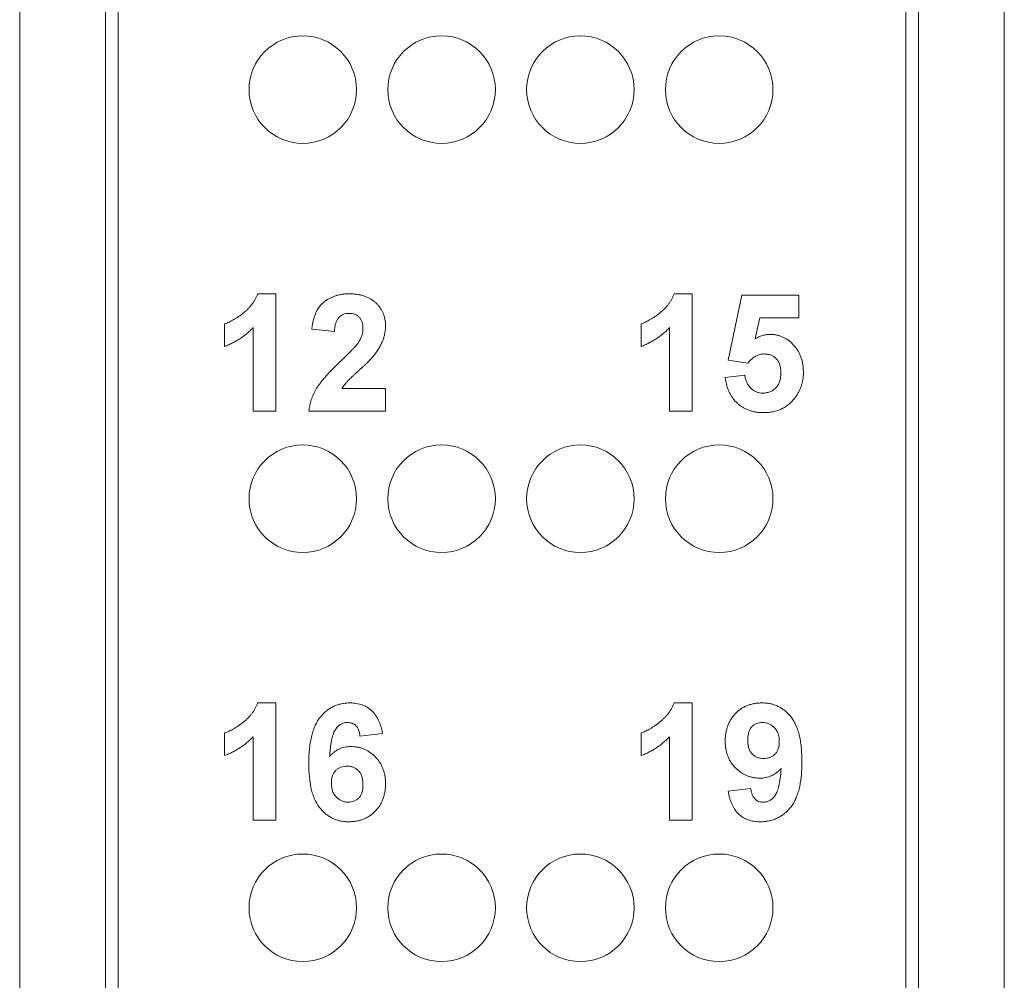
# Paper-space layout 'Sheet2' of a CAD drawing. Header units: inches. Extents: x 1 to 35, y 0.9 to 23.2.
# Tile 3 of 31: x 7.2 to 8.7, y 9.2 to 10.8. Entities that reach past the tile are written whole.
import ezdxf

# ---------------------------------------------------------------- set-up
doc = ezdxf.new("R2010")
doc.units = ezdxf.units.IN
doc.header["$MEASUREMENT"] = 0

psp = doc.layouts.new('Sheet2')

# ---------------------------------------------------------------- linework, layer by layer
at = {"color": 7, "linetype": 'Continuous', "lineweight": 0}
for p, q in [((7.155, 21.6753), (7.155, 3.1398)), ((8.7298, 3.1398), (8.7298, 21.6753)), ((7.2924, 12.3589), (7.2924, 8.3764)), ((8.5924, 8.3764), (8.5924, 12.3589)), ((7.3124, 8.3964), (7.3124, 12.3389)), ((8.5724, 12.3389), (8.5724, 8.3964)), ((7.5356, 10.3354), (7.5645, 10.3354)), ((7.5645, 10.3354), (7.5645, 10.1478)), ((8.2016, 10.3354), (8.2305, 10.3354)), ((8.2305, 10.3354), (8.2305, 10.1478)), ((8.2883, 10.2292), (8.3099, 10.333)), ((8.3099, 10.333), (8.4013, 10.333)), ((8.4013, 10.333), (8.4013, 10.2969)), ((7.4828, 10.2512), (7.4828, 10.2873)), ((8.1488, 10.2512), (8.1488, 10.2873)), ((8.3388, 10.2969), (8.3315, 10.2634)), ((8.4013, 10.2969), (8.3388, 10.2969)), ((7.5285, 10.1478), (7.5285, 10.2813)), ((7.6583, 10.2752), (7.6223, 10.2788)), ((8.1945, 10.1478), (8.1945, 10.2813)), ((8.3198, 10.2247), (8.2883, 10.2292)), ((8.2834, 10.2014), (8.3147, 10.2055)), ((7.6704, 10.1838), (7.7401, 10.1838)), ((7.7401, 10.1838), (7.7401, 10.1478)), ((7.5645, 10.1478), (7.5285, 10.1478)), ((7.7401, 10.1478), (7.6174, 10.1478)), ((8.2305, 10.1478), (8.1945, 10.1478)), ((7.5356, 9.6814), (7.5645, 9.6814)), ((7.5645, 9.6814), (7.5645, 9.4938)), ((8.2016, 9.6814), (8.2305, 9.6814)), ((8.2305, 9.6814), (8.2305, 9.4938)), ((7.4828, 9.5972), (7.4828, 9.6333)), ((7.5285, 9.4938), (7.5285, 9.6273)), ((7.7353, 9.6324), (7.6992, 9.6284)), ((8.1488, 9.5972), (8.1488, 9.6333)), ((8.1945, 9.4938), (8.1945, 9.6273)), ((8.2883, 9.5403), (8.3243, 9.5443)), ((7.5645, 9.4938), (7.5285, 9.4938)), ((8.2305, 9.4938), (8.1945, 9.4938))]:
    psp.add_line(p, q, dxfattribs=at)
for centre in [(7.6078, 10.6618), (7.8298, 10.6618), (8.0518, 10.6618), (8.2738, 10.6618), (7.6078, 10.0078), (7.8298, 10.0078), (8.0518, 10.0078), (8.2738, 10.0078), (7.6078, 9.3538), (7.8298, 9.3538), (8.0518, 9.3538), (8.2738, 9.3538)]:
    psp.add_circle(centre, 0.086, dxfattribs=at)
for points, knots in [([(7.4828, 10.2873), (7.4852, 10.2882), (7.4902, 10.29), (7.4976, 10.2941), (7.5054, 10.299), (7.5119, 10.3039), (7.517, 10.3082), (7.5206, 10.3117), (7.524, 10.3153), (7.5269, 10.319), (7.5296, 10.3229), (7.5319, 10.3269), (7.534, 10.331), (7.5351, 10.3339), (7.5356, 10.3354)], [0, 0, 0, 0, 0.104473, 0.218653, 0.342856, 0.479269, 0.549541, 0.617424, 0.683535, 0.748597, 0.812176, 0.874869, 0.937429, 1, 1, 1, 1]), ([(7.6223, 10.2788), (7.6225, 10.2812), (7.6231, 10.2859), (7.6245, 10.2927), (7.6263, 10.299), (7.6285, 10.3047), (7.6311, 10.3099), (7.6342, 10.3145), (7.6377, 10.3187), (7.6416, 10.3223), (7.6459, 10.3254), (7.6503, 10.328), (7.6551, 10.3303), (7.6601, 10.3321), (7.6653, 10.3336), (7.6709, 10.3346), (7.6766, 10.3353), (7.6805, 10.3353), (7.6825, 10.3354)], [0, 0, 0, 0, 0.079428, 0.153998, 0.224119, 0.289905, 0.352697, 0.412684, 0.470565, 0.527425, 0.583753, 0.639984, 0.696615, 0.753752, 0.812726, 0.872976, 0.935041, 1, 1, 1, 1]), ([(7.6825, 10.3354), (7.6847, 10.3353), (7.689, 10.3352), (7.6952, 10.3346), (7.701, 10.3334), (7.7065, 10.3318), (7.7116, 10.3298), (7.7164, 10.3272), (7.7208, 10.3242), (7.7248, 10.3208), (7.7284, 10.3171), (7.7315, 10.313), (7.7342, 10.3088), (7.7364, 10.3044), (7.738, 10.2997), (7.7392, 10.2947), (7.74, 10.2896), (7.7401, 10.2861), (7.7401, 10.2843)], [0, 0, 0, 0, 0.075665, 0.147367, 0.216064, 0.281671, 0.345426, 0.407446, 0.46844, 0.529485, 0.58973, 0.648582, 0.705982, 0.763125, 0.820307, 0.878491, 0.938232, 1, 1, 1, 1]), ([(8.1488, 10.2873), (8.1512, 10.2882), (8.1562, 10.29), (8.1636, 10.2941), (8.1714, 10.299), (8.1779, 10.3039), (8.183, 10.3082), (8.1866, 10.3117), (8.19, 10.3153), (8.1929, 10.319), (8.1956, 10.3229), (8.1979, 10.3269), (8.2, 10.331), (8.2011, 10.3339), (8.2016, 10.3354)], [0, 0, 0, 0, 0.104473, 0.218653, 0.342856, 0.479269, 0.549541, 0.617424, 0.683535, 0.748597, 0.812176, 0.874869, 0.937429, 1, 1, 1, 1]), ([(7.6818, 10.3041), (7.6802, 10.304), (7.677, 10.3039), (7.6725, 10.3026), (7.6686, 10.3005), (7.6658, 10.298), (7.6639, 10.2956), (7.6626, 10.2935), (7.6615, 10.2911), (7.6605, 10.2885), (7.6597, 10.2856), (7.6591, 10.2824), (7.6586, 10.2789), (7.6584, 10.2765), (7.6583, 10.2752)], [0, 0, 0, 0, 0.116879, 0.225785, 0.330029, 0.434785, 0.48963, 0.548322, 0.610834, 0.67773, 0.749232, 0.826888, 0.910127, 1, 1, 1, 1]), ([(7.704, 10.2795), (7.704, 10.2814), (7.7038, 10.2849), (7.7028, 10.2899), (7.7009, 10.2942), (7.6982, 10.2978), (7.695, 10.3007), (7.6911, 10.3027), (7.6866, 10.3039), (7.6834, 10.304), (7.6818, 10.3041)], [0, 0, 0, 0, 0.149074, 0.282036, 0.405388, 0.52179, 0.635046, 0.748908, 0.868769, 1, 1, 1, 1]), ([(7.7401, 10.2843), (7.7401, 10.2823), (7.74, 10.2782), (7.7391, 10.2722), (7.7378, 10.2664), (7.7358, 10.2606), (7.7333, 10.2549), (7.7301, 10.2491), (7.7264, 10.2431), (7.7234, 10.2393), (7.7219, 10.2373)], [0, 0, 0, 0, 0.119176, 0.236427, 0.352664, 0.469086, 0.589463, 0.717601, 0.854189, 1, 1, 1, 1]), ([(7.5285, 10.2813), (7.5268, 10.2797), (7.5236, 10.2764), (7.5184, 10.2718), (7.513, 10.2675), (7.5074, 10.2635), (7.5015, 10.26), (7.4955, 10.2567), (7.4893, 10.2537), (7.4849, 10.252), (7.4828, 10.2512)], [0, 0, 0, 0, 0.126567, 0.251416, 0.376412, 0.500467, 0.624193, 0.748142, 0.873873, 1, 1, 1, 1]), ([(7.6969, 10.2578), (7.698, 10.2596), (7.7001, 10.2631), (7.7024, 10.2686), (7.7038, 10.274), (7.7039, 10.2777), (7.704, 10.2795)], [0, 0, 0, 0, 0.272796, 0.526191, 0.766904, 1, 1, 1, 1]), ([(8.1945, 10.2813), (8.1928, 10.2797), (8.1896, 10.2764), (8.1844, 10.2718), (8.179, 10.2675), (8.1734, 10.2635), (8.1675, 10.26), (8.1615, 10.2567), (8.1553, 10.2537), (8.1509, 10.252), (8.1488, 10.2512)], [0, 0, 0, 0, 0.126567, 0.251416, 0.376412, 0.500467, 0.624193, 0.748142, 0.873873, 1, 1, 1, 1]), ([(8.3315, 10.2634), (8.3334, 10.2645), (8.337, 10.2666), (8.3428, 10.2688), (8.3487, 10.2702), (8.3527, 10.2703), (8.3546, 10.2704)], [0, 0, 0, 0, 0.265013, 0.516088, 0.759917, 1, 1, 1, 1]), ([(8.3546, 10.2704), (8.3565, 10.2704), (8.3601, 10.2703), (8.3655, 10.2695), (8.3706, 10.2682), (8.3755, 10.2662), (8.3802, 10.2639), (8.3847, 10.261), (8.3889, 10.2575), (8.3929, 10.2535), (8.3966, 10.2492), (8.3998, 10.2445), (8.4025, 10.2394), (8.4047, 10.2341), (8.4064, 10.2284), (8.4076, 10.2224), (8.4084, 10.2161), (8.4085, 10.2118), (8.4085, 10.2096)], [0, 0, 0, 0, 0.060903, 0.120307, 0.178022, 0.235663, 0.293592, 0.351902, 0.412204, 0.474244, 0.537404, 0.599729, 0.662317, 0.725952, 0.790761, 0.857964, 0.92752, 1, 1, 1, 1]), ([(7.6682, 10.2275), (7.67, 10.2293), (7.6736, 10.2327), (7.6786, 10.2376), (7.683, 10.2421), (7.6869, 10.246), (7.6902, 10.2496), (7.693, 10.2527), (7.6952, 10.2554), (7.6964, 10.2571), (7.6969, 10.2578)], [0, 0, 0, 0, 0.185087, 0.352351, 0.50307, 0.636624, 0.752478, 0.851888, 0.934341, 1, 1, 1, 1]), ([(7.7219, 10.2373), (7.7214, 10.2366), (7.7201, 10.235), (7.7181, 10.2327), (7.7156, 10.2301), (7.7129, 10.2272), (7.7098, 10.2242), (7.7065, 10.2209), (7.7027, 10.2175), (7.6988, 10.2139), (7.6948, 10.2103), (7.6912, 10.207), (7.6879, 10.204), (7.6851, 10.2013), (7.6826, 10.1989), (7.6805, 10.1969), (7.6788, 10.1952), (7.6765, 10.1925), (7.6735, 10.1889), (7.6714, 10.1855), (7.6704, 10.1838)], [0, 0, 0, 0, 0.036976, 0.079195, 0.126705, 0.179189, 0.237376, 0.300567, 0.369164, 0.443125, 0.516034, 0.58249, 0.642156, 0.69464, 0.740701, 0.779612, 0.812098, 0.837839, 0.922987, 1, 1, 1, 1]), ([(8.346, 10.2392), (8.3448, 10.2391), (8.3424, 10.239), (8.3389, 10.2383), (8.3354, 10.2372), (8.332, 10.2356), (8.3288, 10.2335), (8.3257, 10.231), (8.3226, 10.2281), (8.3207, 10.2259), (8.3198, 10.2247)], [0, 0, 0, 0, 0.1164609, 0.2323413, 0.3483545, 0.4675094, 0.5904609, 0.7188541, 0.8550053, 1, 1, 1, 1]), ([(8.3724, 10.2088), (8.3724, 10.2101), (8.3724, 10.2124), (8.372, 10.2159), (8.3715, 10.2191), (8.3706, 10.2221), (8.3697, 10.2248), (8.3684, 10.2273), (8.3669, 10.2296), (8.3652, 10.2316), (8.3632, 10.2334), (8.3612, 10.235), (8.359, 10.2362), (8.3567, 10.2373), (8.3542, 10.2382), (8.3516, 10.2387), (8.3489, 10.2391), (8.347, 10.2391), (8.346, 10.2392)], [0, 0, 0, 0, 0.080746, 0.156054, 0.227949, 0.294692, 0.358791, 0.419934, 0.478868, 0.537288, 0.594404, 0.650242, 0.70561, 0.761234, 0.818529, 0.876681, 0.937362, 1, 1, 1, 1]), ([(7.6174, 10.1478), (7.6179, 10.1508), (7.6187, 10.157), (7.6213, 10.166), (7.6247, 10.1748), (7.6284, 10.182), (7.6321, 10.1877), (7.6355, 10.1924), (7.6395, 10.1974), (7.6441, 10.2028), (7.6492, 10.2085), (7.655, 10.2146), (7.6614, 10.2209), (7.6659, 10.2253), (7.6682, 10.2275)], [0, 0, 0, 0, 0.096358, 0.1926621, 0.2894567, 0.3884817, 0.4419241, 0.5015242, 0.5678862, 0.6406005, 0.720369, 0.8066357, 0.9000153, 1, 1, 1, 1]), ([(8.3147, 10.2055), (8.3151, 10.2034), (8.3157, 10.1993), (8.3178, 10.1936), (8.3207, 10.1886), (8.3244, 10.1843), (8.3286, 10.1809), (8.3332, 10.1784), (8.3382, 10.1769), (8.3416, 10.1767), (8.3434, 10.1766)], [0, 0, 0, 0, 0.144356, 0.277981, 0.405676, 0.531791, 0.654121, 0.769534, 0.88397, 1, 1, 1, 1]), ([(8.3434, 10.1766), (8.3444, 10.1766), (8.3463, 10.1767), (8.3492, 10.1771), (8.352, 10.1777), (8.3547, 10.1786), (8.3571, 10.1798), (8.3596, 10.1811), (8.3618, 10.1828), (8.364, 10.1846), (8.366, 10.1868), (8.3677, 10.1892), (8.3692, 10.1918), (8.3704, 10.1947), (8.3713, 10.1979), (8.372, 10.2013), (8.3723, 10.205), (8.3724, 10.2075), (8.3724, 10.2088)], [0, 0, 0, 0, 0.061344, 0.120081, 0.178262, 0.234721, 0.291289, 0.347556, 0.404569, 0.463247, 0.522887, 0.582212, 0.643613, 0.707507, 0.774448, 0.845529, 0.92025, 1, 1, 1, 1]), ([(8.4085, 10.2096), (8.4085, 10.2078), (8.4084, 10.2041), (8.4078, 10.1987), (8.4067, 10.1934), (8.4053, 10.1883), (8.4034, 10.1834), (8.4011, 10.1786), (8.3984, 10.1739), (8.3963, 10.171), (8.3952, 10.1695)], [0, 0, 0, 0, 0.129302, 0.254912, 0.379544, 0.501971, 0.625189, 0.748179, 0.873348, 1, 1, 1, 1]), ([(8.3449, 10.1454), (8.3427, 10.1454), (8.3386, 10.1455), (8.3326, 10.1462), (8.3269, 10.1474), (8.3215, 10.1491), (8.3163, 10.1512), (8.3115, 10.1538), (8.307, 10.1569), (8.3028, 10.1605), (8.2989, 10.1644), (8.2955, 10.1688), (8.2924, 10.1734), (8.2898, 10.1784), (8.2876, 10.1837), (8.2858, 10.1893), (8.2843, 10.1952), (8.2837, 10.1993), (8.2834, 10.2014)], [0, 0, 0, 0, 0.068689, 0.134118, 0.197587, 0.25872, 0.318973, 0.378584, 0.437971, 0.49798, 0.558079, 0.61768, 0.677857, 0.738906, 0.800983, 0.864946, 0.931345, 1, 1, 1, 1]), ([(8.3952, 10.1695), (8.3937, 10.1676), (8.3906, 10.1638), (8.3854, 10.1588), (8.3797, 10.1547), (8.3736, 10.1512), (8.367, 10.1486), (8.36, 10.1467), (8.3526, 10.1456), (8.3475, 10.1454), (8.3449, 10.1454)], [0, 0, 0, 0, 0.127256, 0.250454, 0.370891, 0.490633, 0.612068, 0.736148, 0.86517, 1, 1, 1, 1]), ([(7.4828, 9.6333), (7.4852, 9.6342), (7.4902, 9.636), (7.4976, 9.6401), (7.5054, 9.645), (7.5119, 9.6499), (7.517, 9.6542), (7.5206, 9.6577), (7.524, 9.6613), (7.5269, 9.665), (7.5296, 9.6689), (7.5319, 9.6729), (7.534, 9.677), (7.5351, 9.6799), (7.5356, 9.6814)], [0, 0, 0, 0, 0.104473, 0.218653, 0.342856, 0.479269, 0.549541, 0.617424, 0.683535, 0.748597, 0.812176, 0.874869, 0.937429, 1, 1, 1, 1]), ([(7.6174, 9.585), (7.6175, 9.5892), (7.6176, 9.5971), (7.6185, 9.6086), (7.6199, 9.6192), (7.6219, 9.6288), (7.6245, 9.6376), (7.6276, 9.6456), (7.6314, 9.6526), (7.6357, 9.6588), (7.6405, 9.6641), (7.6457, 9.6687), (7.6512, 9.6726), (7.657, 9.6759), (7.6633, 9.6783), (7.6698, 9.6801), (7.6767, 9.6812), (7.6814, 9.6813), (7.6838, 9.6814)], [0, 0, 0, 0, 0.093231, 0.180145, 0.26072, 0.335343, 0.404394, 0.468663, 0.528671, 0.585124, 0.639046, 0.691174, 0.741714, 0.791947, 0.842075, 0.893016, 0.945666, 1, 1, 1, 1]), ([(7.6838, 9.6814), (7.6855, 9.6813), (7.6888, 9.6813), (7.6937, 9.6806), (7.6983, 9.6797), (7.7027, 9.6783), (7.7069, 9.6766), (7.7108, 9.6744), (7.7146, 9.6718), (7.7181, 9.6689), (7.7213, 9.6655), (7.7243, 9.6618), (7.7269, 9.6578), (7.7292, 9.6534), (7.7312, 9.6487), (7.7329, 9.6436), (7.7343, 9.6381), (7.735, 9.6343), (7.7353, 9.6324)], [0, 0, 0, 0, 0.064755, 0.126587, 0.186848, 0.245668, 0.302819, 0.360317, 0.417887, 0.476069, 0.535049, 0.595086, 0.656375, 0.719422, 0.784944, 0.853154, 0.924885, 1, 1, 1, 1]), ([(8.1488, 9.6333), (8.1512, 9.6342), (8.1562, 9.636), (8.1636, 9.6401), (8.1714, 9.645), (8.1779, 9.6499), (8.183, 9.6542), (8.1866, 9.6577), (8.19, 9.6613), (8.1929, 9.665), (8.1956, 9.6689), (8.1979, 9.6729), (8.2, 9.677), (8.2011, 9.6799), (8.2016, 9.6814)], [0, 0, 0, 0, 0.104473, 0.218653, 0.342856, 0.479269, 0.549541, 0.617424, 0.683535, 0.748597, 0.812176, 0.874869, 0.937429, 1, 1, 1, 1]), ([(8.2834, 9.6203), (8.2835, 9.6225), (8.2836, 9.6269), (8.2844, 9.6333), (8.2857, 9.6394), (8.2875, 9.6451), (8.2898, 9.6505), (8.2927, 9.6555), (8.2961, 9.6603), (8.3, 9.6646), (8.3043, 9.6686), (8.3088, 9.672), (8.3137, 9.6749), (8.3189, 9.6773), (8.3244, 9.6791), (8.3301, 9.6804), (8.3361, 9.6812), (8.3402, 9.6813), (8.3423, 9.6814)], [0, 0, 0, 0, 0.07024, 0.137781, 0.202278, 0.265249, 0.326706, 0.387449, 0.447954, 0.509384, 0.570496, 0.630509, 0.689545, 0.749003, 0.809353, 0.870855, 0.934094, 1, 1, 1, 1]), ([(8.3423, 9.6814), (8.3446, 9.6813), (8.3491, 9.6812), (8.3557, 9.6801), (8.3619, 9.6784), (8.3678, 9.676), (8.3734, 9.6729), (8.3787, 9.6691), (8.3837, 9.6646), (8.3884, 9.6595), (8.3926, 9.6535), (8.3962, 9.6467), (8.3993, 9.639), (8.4018, 9.6304), (8.4038, 9.6209), (8.4051, 9.6105), (8.406, 9.5993), (8.4061, 9.5915), (8.4061, 9.5875)], [0, 0, 0, 0, 0.05343, 0.1047699, 0.154995, 0.2047073, 0.254177, 0.3046233, 0.3567336, 0.4105004, 0.467048, 0.5272602, 0.5917271, 0.6614064, 0.7365656, 0.8179258, 0.9055631, 1, 1, 1, 1]), ([(7.6792, 9.6501), (7.6783, 9.6501), (7.6765, 9.65), (7.6739, 9.6495), (7.6713, 9.6486), (7.6689, 9.6475), (7.6666, 9.6459), (7.6644, 9.6441), (7.6623, 9.6419), (7.6603, 9.6394), (7.6584, 9.6363), (7.6568, 9.6326), (7.6554, 9.6282), (7.6541, 9.623), (7.653, 9.6172), (7.6521, 9.6108), (7.6513, 9.6036), (7.651, 9.5985), (7.6508, 9.5959)], [0, 0, 0, 0, 0.040149, 0.079895, 0.118629, 0.158222, 0.198836, 0.240753, 0.285641, 0.332423, 0.384655, 0.444974, 0.51364, 0.591691, 0.679045, 0.775816, 0.88274, 1, 1, 1, 1]), ([(7.6992, 9.6284), (7.699, 9.6302), (7.6985, 9.6335), (7.6972, 9.638), (7.6953, 9.6418), (7.6929, 9.6449), (7.69, 9.6472), (7.6868, 9.6489), (7.6831, 9.6499), (7.6805, 9.65), (7.6792, 9.6501)], [0, 0, 0, 0, 0.160042, 0.3011699, 0.4290669, 0.5455529, 0.6561435, 0.7656341, 0.8783055, 1, 1, 1, 1]), ([(8.3431, 9.6501), (8.3415, 9.65), (8.3383, 9.6499), (8.3338, 9.6486), (8.3297, 9.6465), (8.3267, 9.6441), (8.3246, 9.6417), (8.3232, 9.6397), (8.3221, 9.6373), (8.3211, 9.6347), (8.3204, 9.6319), (8.3199, 9.6288), (8.3196, 9.6254), (8.3196, 9.6231), (8.3195, 9.6219)], [0, 0, 0, 0, 0.116395, 0.22655, 0.334301, 0.44424, 0.50158, 0.559926, 0.621848, 0.686982, 0.757634, 0.832421, 0.913652, 1, 1, 1, 1]), ([(8.37, 9.6194), (8.37, 9.6206), (8.37, 9.6229), (8.3696, 9.6263), (8.3689, 9.6294), (8.3681, 9.6324), (8.3669, 9.6351), (8.3655, 9.6376), (8.3638, 9.64), (8.3613, 9.6427), (8.3579, 9.6457), (8.3532, 9.6482), (8.3483, 9.6499), (8.3448, 9.65), (8.3431, 9.6501)], [0, 0, 0, 0, 0.078138, 0.151861, 0.221512, 0.288365, 0.353565, 0.416486, 0.478987, 0.541255, 0.661461, 0.774771, 0.886048, 1, 1, 1, 1]), ([(7.5285, 9.6273), (7.5268, 9.6257), (7.5236, 9.6224), (7.5184, 9.6178), (7.513, 9.6135), (7.5074, 9.6095), (7.5015, 9.606), (7.4955, 9.6027), (7.4893, 9.5997), (7.4849, 9.598), (7.4828, 9.5972)], [0, 0, 0, 0, 0.126567, 0.251416, 0.376412, 0.500467, 0.624193, 0.748142, 0.873873, 1, 1, 1, 1]), ([(8.1945, 9.6273), (8.1928, 9.6257), (8.1896, 9.6224), (8.1844, 9.6178), (8.179, 9.6135), (8.1734, 9.6095), (8.1675, 9.606), (8.1615, 9.6027), (8.1553, 9.5997), (8.1509, 9.598), (8.1488, 9.5972)], [0, 0, 0, 0, 0.126567, 0.251416, 0.376412, 0.500467, 0.624193, 0.748142, 0.873873, 1, 1, 1, 1]), ([(7.6508, 9.5959), (7.6519, 9.5972), (7.6542, 9.5996), (7.658, 9.6028), (7.6619, 9.6056), (7.6661, 9.6077), (7.6704, 9.6095), (7.675, 9.6107), (7.6798, 9.6114), (7.683, 9.6116), (7.6847, 9.6116)], [0, 0, 0, 0, 0.132232, 0.259292, 0.382465, 0.503557, 0.625071, 0.747201, 0.871282, 1, 1, 1, 1]), ([(7.6847, 9.6116), (7.6865, 9.6116), (7.6902, 9.6115), (7.6957, 9.6107), (7.7009, 9.6094), (7.7059, 9.6076), (7.7108, 9.6053), (7.7153, 9.6024), (7.7197, 9.599), (7.7239, 9.5952), (7.7277, 9.5909), (7.731, 9.5863), (7.7338, 9.5814), (7.7362, 9.5762), (7.7379, 9.5707), (7.7392, 9.5649), (7.74, 9.5588), (7.7401, 9.5547), (7.7401, 9.5525)], [0, 0, 0, 0, 0.061959, 0.122348, 0.181485, 0.240217, 0.299115, 0.358819, 0.419551, 0.48245, 0.54599, 0.608137, 0.670272, 0.733113, 0.796428, 0.861936, 0.929326, 1, 1, 1, 1]), ([(8.3385, 9.5611), (8.3367, 9.5612), (8.333, 9.5613), (8.3277, 9.562), (8.3225, 9.5634), (8.3175, 9.5651), (8.3128, 9.5675), (8.3082, 9.5703), (8.3038, 9.5737), (8.2997, 9.5775), (8.2959, 9.5817), (8.2925, 9.5863), (8.2897, 9.5912), (8.2874, 9.5965), (8.2856, 9.602), (8.2844, 9.6078), (8.2836, 9.6139), (8.2835, 9.6181), (8.2834, 9.6203)], [0, 0, 0, 0, 0.061274, 0.12098, 0.179449, 0.237788, 0.296256, 0.355882, 0.416757, 0.479804, 0.542907, 0.605537, 0.668026, 0.730846, 0.794706, 0.860369, 0.928744, 1, 1, 1, 1]), ([(8.3195, 9.6219), (8.3195, 9.6206), (8.3196, 9.6183), (8.3199, 9.6148), (8.3205, 9.6116), (8.3213, 9.6087), (8.3223, 9.606), (8.3235, 9.6036), (8.3251, 9.6014), (8.3273, 9.5989), (8.3306, 9.5963), (8.335, 9.594), (8.3399, 9.5926), (8.3433, 9.5925), (8.345, 9.5924)], [0, 0, 0, 0, 0.08333, 0.161049, 0.234407, 0.302469, 0.367028, 0.428984, 0.488167, 0.545973, 0.658399, 0.768642, 0.881423, 1, 1, 1, 1]), ([(8.345, 9.5924), (8.3467, 9.5924), (8.3501, 9.5926), (8.3548, 9.5939), (8.3591, 9.5961), (8.3623, 9.5986), (8.3646, 9.601), (8.366, 9.6031), (8.3673, 9.6053), (8.3683, 9.6077), (8.3691, 9.6104), (8.3696, 9.6132), (8.37, 9.6162), (8.37, 9.6183), (8.37, 9.6194)], [0, 0, 0, 0, 0.122556, 0.239138, 0.352847, 0.47014, 0.529673, 0.589944, 0.651112, 0.713963, 0.780089, 0.849295, 0.922138, 1, 1, 1, 1]), ([(7.6811, 9.4914), (7.6788, 9.4914), (7.6744, 9.4915), (7.6678, 9.4926), (7.6616, 9.4943), (7.6557, 9.4967), (7.6501, 9.4998), (7.6448, 9.5036), (7.6398, 9.5081), (7.6352, 9.5133), (7.6309, 9.5192), (7.6273, 9.5261), (7.6242, 9.5338), (7.6217, 9.5423), (7.6198, 9.5518), (7.6185, 9.5621), (7.6176, 9.5733), (7.6175, 9.581), (7.6174, 9.585)], [0, 0, 0, 0, 0.053265, 0.104729, 0.154792, 0.204352, 0.254083, 0.304651, 0.356691, 0.410805, 0.467489, 0.527847, 0.592197, 0.661762, 0.737102, 0.818367, 0.905923, 1, 1, 1, 1]), ([(7.6786, 9.5803), (7.6769, 9.5803), (7.6736, 9.5801), (7.6688, 9.5788), (7.6645, 9.5766), (7.6613, 9.5742), (7.659, 9.5718), (7.6576, 9.5697), (7.6563, 9.5675), (7.6553, 9.5651), (7.6545, 9.5624), (7.6539, 9.5596), (7.6536, 9.5565), (7.6535, 9.5544), (7.6535, 9.5534)], [0, 0, 0, 0, 0.122398, 0.237716, 0.352893, 0.469479, 0.528935, 0.589128, 0.650664, 0.713434, 0.779475, 0.848591, 0.922238, 1, 1, 1, 1]), ([(7.704, 9.5507), (7.704, 9.5519), (7.704, 9.5543), (7.7036, 9.5578), (7.7031, 9.561), (7.7023, 9.564), (7.7012, 9.5667), (7.7, 9.5691), (7.6985, 9.5713), (7.6962, 9.5738), (7.693, 9.5764), (7.6886, 9.5787), (7.6838, 9.5801), (7.6803, 9.5803), (7.6786, 9.5803)], [0, 0, 0, 0, 0.084046, 0.162486, 0.235728, 0.304272, 0.369826, 0.430928, 0.490714, 0.548428, 0.660675, 0.769599, 0.881612, 1, 1, 1, 1]), ([(8.3729, 9.5767), (8.3717, 9.5755), (8.3695, 9.573), (8.3657, 9.5698), (8.3617, 9.5671), (8.3574, 9.565), (8.353, 9.5632), (8.3484, 9.562), (8.3435, 9.5612), (8.3402, 9.5611), (8.3385, 9.5611)], [0, 0, 0, 0, 0.13019, 0.256689, 0.379657, 0.501223, 0.622396, 0.744895, 0.870716, 1, 1, 1, 1]), ([(8.4061, 9.5875), (8.4061, 9.5834), (8.4059, 9.5755), (8.4051, 9.564), (8.4037, 9.5535), (8.4017, 9.5438), (8.3991, 9.535), (8.3959, 9.5271), (8.3922, 9.5201), (8.3878, 9.5139), (8.383, 9.5086), (8.3778, 9.504), (8.3723, 9.5001), (8.3664, 9.4969), (8.3602, 9.4944), (8.3536, 9.4927), (8.3467, 9.4915), (8.342, 9.4914), (8.3396, 9.4914)], [0, 0, 0, 0, 0.092968, 0.179619, 0.259931, 0.334293, 0.403359, 0.467487, 0.527508, 0.583974, 0.637909, 0.690049, 0.740832, 0.791076, 0.841481, 0.892708, 0.945369, 1, 1, 1, 1]), ([(8.3447, 9.5226), (8.3456, 9.5226), (8.3473, 9.5227), (8.3499, 9.5233), (8.3524, 9.5241), (8.3548, 9.5253), (8.3571, 9.5268), (8.3592, 9.5286), (8.3613, 9.5308), (8.3633, 9.5333), (8.3651, 9.5364), (8.3667, 9.5402), (8.3682, 9.5445), (8.3695, 9.5497), (8.3706, 9.5554), (8.3716, 9.5619), (8.3724, 9.5691), (8.3727, 9.5741), (8.3729, 9.5767)], [0, 0, 0, 0, 0.039798, 0.078653, 0.117588, 0.156883, 0.197241, 0.239308, 0.283637, 0.331102, 0.383315, 0.443435, 0.512636, 0.590548, 0.678355, 0.775709, 0.88269, 1, 1, 1, 1]), ([(7.6535, 9.5534), (7.6535, 9.5522), (7.6536, 9.5498), (7.654, 9.5465), (7.6546, 9.5433), (7.6555, 9.5403), (7.6567, 9.5376), (7.6581, 9.535), (7.6597, 9.5327), (7.6623, 9.5299), (7.6658, 9.5271), (7.6704, 9.5245), (7.6753, 9.5229), (7.6787, 9.5227), (7.6804, 9.5226)], [0, 0, 0, 0, 0.078181, 0.15276, 0.223255, 0.290144, 0.35538, 0.418335, 0.48087, 0.543172, 0.66355, 0.777317, 0.887624, 1, 1, 1, 1]), ([(7.6804, 9.5226), (7.682, 9.5227), (7.6852, 9.5228), (7.6897, 9.5241), (7.6938, 9.5262), (7.6968, 9.5286), (7.6989, 9.531), (7.7003, 9.533), (7.7015, 9.5353), (7.7024, 9.5379), (7.7032, 9.5407), (7.7037, 9.5438), (7.704, 9.5472), (7.704, 9.5495), (7.704, 9.5507)], [0, 0, 0, 0, 0.116668, 0.227081, 0.335085, 0.445282, 0.502082, 0.56107, 0.62273, 0.688017, 0.757963, 0.832925, 0.913449, 1, 1, 1, 1]), ([(7.7401, 9.5525), (7.7401, 9.5503), (7.74, 9.5459), (7.7392, 9.5394), (7.7379, 9.5334), (7.7361, 9.5276), (7.7337, 9.5222), (7.7309, 9.5171), (7.7275, 9.5124), (7.7236, 9.5081), (7.7194, 9.5041), (7.7148, 9.5007), (7.7099, 9.4978), (7.7047, 9.4954), (7.6992, 9.4936), (7.6934, 9.4923), (7.6874, 9.4915), (7.6832, 9.4914), (7.6811, 9.4914)], [0, 0, 0, 0, 0.070814, 0.138104, 0.203257, 0.265919, 0.32719, 0.387557, 0.448108, 0.509091, 0.570019, 0.629616, 0.688675, 0.747953, 0.80837, 0.87007, 0.933507, 1, 1, 1, 1]), ([(8.3243, 9.5443), (8.3246, 9.5425), (8.325, 9.5393), (8.3264, 9.5348), (8.3282, 9.531), (8.3307, 9.5279), (8.3336, 9.5255), (8.3369, 9.5238), (8.3407, 9.5228), (8.3433, 9.5227), (8.3447, 9.5226)], [0, 0, 0, 0, 0.157721, 0.298125, 0.42354, 0.539152, 0.65051, 0.76071, 0.875825, 1, 1, 1, 1]), ([(8.3396, 9.4914), (8.3378, 9.4914), (8.3344, 9.4915), (8.3295, 9.492), (8.3247, 9.493), (8.3203, 9.4944), (8.3161, 9.4961), (8.3122, 9.4982), (8.3085, 9.5007), (8.305, 9.5036), (8.3019, 9.5069), (8.299, 9.5105), (8.2965, 9.5145), (8.2943, 9.519), (8.2922, 9.5238), (8.2906, 9.5289), (8.2893, 9.5345), (8.2886, 9.5383), (8.2883, 9.5403)], [0, 0, 0, 0, 0.066052, 0.129598, 0.190669, 0.249679, 0.307152, 0.363652, 0.420167, 0.477186, 0.534701, 0.593268, 0.65391, 0.716588, 0.782413, 0.85124, 0.923632, 1, 1, 1, 1])]:
    psp.add_open_spline(points, degree=3, knots=knots, dxfattribs=at)

doc.saveas('drawing.dxf')
